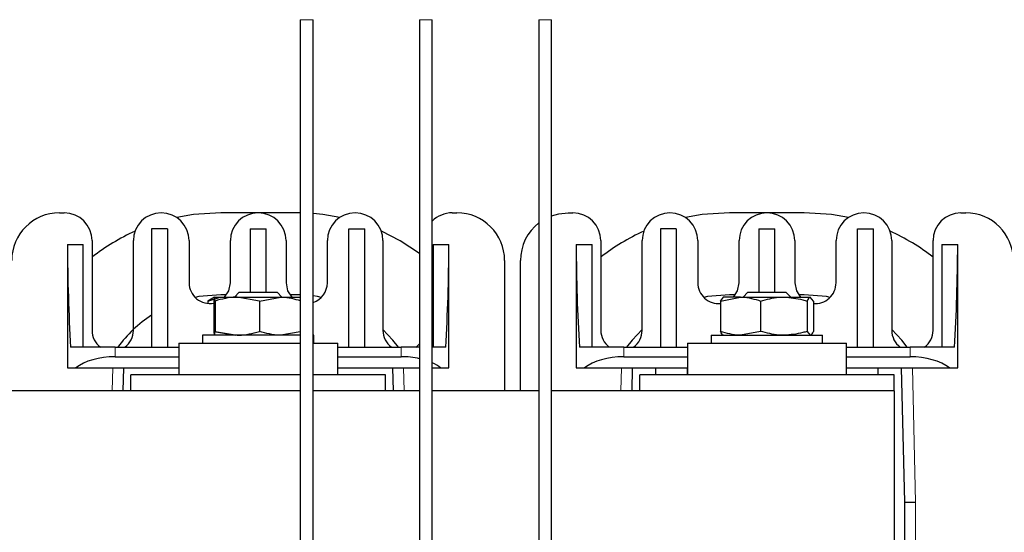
# Model space of a CAD drawing. Header units: millimetres. Extents: x 5 to 418, y 2 to 292.
# Tile 6 of 41: x 96 to 127, y 105 to 121. Entities that reach past the tile are written whole.
import ezdxf

# ---------------------------------------------------------------- set-up
doc = ezdxf.new("R2010")
doc.units = ezdxf.units.MM
doc.layers.add('SLD-0', color=7, linetype='Continuous')
doc.styles.add('SLDTEXTSTYLE0', font='TXT', dxfattribs={"width": 0.605})
doc.dimstyles.new('SLDDIMSTYLE0', dxfattribs={"dimtxt": 3.5, "dimasz": 3.302, "dimexe": 0, "dimexo": 0.0625, "dimgap": 0.875, "dimtad": 1, "dimlfac": 2, "dimrnd": 1e-09, "dimzin": 12, "dimdsep": 46, "dimtxsty": 'SLDTEXTSTYLE0', "dimsah": 1, "dimcen": 0.09, "dimadec": 0, "dimazin": 3, "dimtfac": 1, "dimtofl": 0, "dimtmove": 0, "dimatfit": 3, "dimfxl": 1, "dimfrac": 2, "dimtolj": 1, "dimtzin": 12, "dimarcsym": 0})

# ---------------------------------------------------------------- blocks, each defined once
blk = doc.blocks.new('_D_3')
at = {"layer": 'SLD-0', "color": 7}
for p, q in [((126.212, 144.076), (143.839, 144.076)), ((142.839, 89.076), (142.839, 144.076)), ((126.212, 89.076), (143.839, 89.076))]:
    blk.add_line(p, q, dxfattribs=at)
for points in [[(142.839, 144.076), (142.331, 140.774), (143.347, 140.774)], [(142.839, 89.076), (143.347, 92.378), (142.331, 92.378)]]:
    blk.add_solid(points, dxfattribs=at)
at = {"layer": 'SLD-0', "color": 7, "insert": (138.327, 112.565), "char_height": 3.5, "attachment_point": 1, "rotation": 90, "style": 'SLDTEXTSTYLE0'}
blk.add_mtext('110', dxfattribs=at)

msp = doc.modelspace()

# ---------------------------------------------------------------- linework, layer by layer
at = {"color": 7, "linetype": 'Continuous', "lineweight": 25}
for p, q in [((104.837, 121.2507), (104.837, 98.4257)), ((105.237, 98.4257), (105.237, 121.2507)), ((108.587, 121.2507), (108.587, 98.4257)), ((108.987, 98.4257), (108.987, 121.2507)), ((112.337, 121.2507), (112.337, 98.4257)), ((112.737, 98.4257), (112.737, 121.2507)), ((97.262, 115.1757), (97.412, 115.1757)), ((104.687, 115.1757), (102.337, 115.1757)), ((104.837, 115.174), (104.687, 115.1757)), ((109.612, 115.1757), (109.762, 115.1757)), ((113.262, 115.1757), (113.412, 115.1757)), ((120.687, 115.1757), (118.337, 115.1757)), ((125.612, 115.1757), (125.762, 115.1757)), ((100.662, 114.6757), (100.162, 114.6757)), ((100.162, 114.6757), (100.162, 110.9507)), ((100.662, 114.6757), (100.662, 110.9507)), ((103.262, 114.6757), (103.762, 114.6757)), ((103.262, 114.6757), (103.262, 112.6757)), ((103.762, 112.6757), (103.762, 114.6757)), ((106.362, 110.9507), (106.362, 114.6757)), ((106.362, 114.6757), (106.862, 114.6757)), ((106.862, 110.9507), (106.862, 114.6757)), ((116.162, 114.6757), (116.162, 110.9507)), ((116.662, 114.6757), (116.162, 114.6757)), ((116.662, 114.6757), (116.662, 110.9507)), ((119.262, 114.6757), (119.762, 114.6757)), ((119.262, 114.6757), (119.262, 112.6757)), ((119.762, 112.6757), (119.762, 114.6757)), ((122.362, 110.9507), (122.362, 114.6757)), ((122.362, 114.6757), (122.862, 114.6757)), ((122.862, 110.9507), (122.862, 114.6757)), ((98.287, 114.3007), (98.287, 111.4757)), ((99.587, 111.4757), (99.587, 114.3007)), ((101.337, 114.3007), (101.337, 112.9757)), ((102.637, 112.9757), (102.637, 114.3007)), ((104.387, 114.3007), (104.387, 112.9757)), ((105.687, 112.9757), (105.687, 114.3007)), ((107.437, 114.3007), (107.437, 111.4757)), ((114.287, 114.3007), (114.287, 111.4757)), ((115.587, 111.4757), (115.587, 114.3007)), ((117.337, 114.3007), (117.337, 112.9757)), ((118.637, 112.9757), (118.637, 114.3007)), ((120.387, 114.3007), (120.387, 112.9757)), ((121.687, 112.9757), (121.687, 114.3007)), ((123.437, 114.3007), (123.437, 111.4757)), ((124.737, 111.4757), (124.737, 114.3007)), ((97.512, 114.1757), (97.512, 110.3007)), ((97.512, 114.1757), (98.012, 114.1757)), ((98.012, 110.9507), (98.012, 114.1757)), ((109.012, 114.1757), (109.512, 114.1757)), ((109.012, 114.1757), (109.012, 110.9507)), ((109.512, 110.3007), (109.512, 114.1757)), ((113.512, 114.1757), (113.512, 110.3007)), ((113.512, 114.1757), (114.012, 114.1757)), ((114.012, 110.9507), (114.012, 114.1757)), ((125.012, 114.1757), (125.512, 114.1757)), ((125.012, 114.1757), (125.012, 110.9507)), ((125.512, 110.3007), (125.512, 114.1757)), ((111.262, 113.6757), (111.262, 109.5757)), ((111.762, 109.5757), (111.762, 113.6757)), ((101.9243, 112.4029), (102.3212, 112.5257)), ((102.1366, 112.5254), (101.9243, 112.4029)), ((101.9243, 112.4029), (101.9243, 112.3287)), ((102.1176, 112.4029), (102.1176, 111.4485)), ((102.137, 112.5257), (102.1366, 112.5254)), ((102.1374, 112.5257), (102.8546, 112.5257)), ((102.1573, 112.4029), (102.1573, 111.4485)), ((102.5179, 112.6007), (102.337, 112.6007)), ((102.9153, 112.6757), (102.7653, 112.5257)), ((103.5518, 112.4029), (102.8546, 112.5257)), ((102.8546, 112.5257), (104.2291, 112.5257)), ((102.9153, 112.6757), (104.1088, 112.6757)), ((103.5518, 112.4029), (104.2291, 112.5257)), ((103.5518, 112.4029), (103.5518, 111.4485)), ((104.2588, 112.5257), (104.1088, 112.6757)), ((104.2291, 112.5257), (104.837, 112.5257)), ((104.687, 112.6007), (104.5061, 112.6007)), ((104.8197, 112.5985), (104.687, 112.6007)), ((118.0489, 112.4029), (118.6816, 112.5257)), ((118.0489, 112.4029), (118.1477, 112.5257)), ((118.0489, 112.4029), (118.0489, 111.4485)), ((118.6816, 112.5257), (118.137, 112.5257)), ((118.5179, 112.6007), (118.337, 112.6007)), ((118.6816, 112.5257), (120.0459, 112.5257)), ((118.9153, 112.6757), (118.7653, 112.5257)), ((118.9153, 112.6757), (120.0908, 112.6757)), ((119.3144, 112.4029), (119.3144, 111.4485)), ((120.0459, 112.5257), (120.8763, 112.5257)), ((120.0908, 112.6757), (120.1088, 112.6757)), ((120.2588, 112.5257), (120.1088, 112.6757)), ((120.687, 112.6007), (120.5061, 112.6007)), ((120.7775, 112.4029), (120.7775, 111.4485)), ((120.9751, 112.4029), (120.8763, 112.5257)), ((120.9751, 112.4029), (120.9751, 111.4485)), ((101.762, 111.3257), (101.762, 111.0757)), ((103.512, 111.3257), (101.762, 111.3257)), ((102.1176, 111.4485), (102.7949, 111.3257)), ((102.1366, 111.3259), (102.137, 111.3257)), ((102.1573, 111.4485), (102.8546, 111.3257)), ((104.837, 111.3257), (103.512, 111.3257)), ((104.837, 111.4359), (104.2291, 111.3257)), ((105.262, 111.3257), (105.237, 111.3257)), ((105.262, 111.0757), (105.262, 111.3257)), ((117.762, 111.3257), (117.762, 111.0757)), ((117.762, 111.3257), (121.262, 111.3257)), ((119.3144, 111.4485), (118.6816, 111.3257)), ((120.7775, 111.4485), (120.8763, 111.3257)), ((121.262, 111.0757), (121.262, 111.3257)), ((99.0112, 110.9507), (97.6141, 110.9507)), ((99.0112, 110.9507), (101.012, 110.9507)), ((101.012, 111.0757), (101.012, 110.0757)), ((101.012, 111.0757), (104.837, 111.0757)), ((105.262, 111.0757), (106.0028, 111.0757)), ((106.0028, 111.0757), (106.012, 111.0757)), ((106.012, 110.0757), (106.012, 111.0757)), ((106.012, 110.9507), (108.0128, 110.9507)), ((108.587, 110.9507), (108.0128, 110.9507)), ((109.4099, 110.9507), (108.987, 110.9507)), ((115.0112, 110.9507), (113.6141, 110.9507)), ((115.0112, 110.9507), (117.012, 110.9507)), ((117.012, 111.0757), (117.012, 110.0757)), ((117.012, 111.0757), (121.6901, 111.0757)), ((121.6901, 111.0757), (122.012, 111.0757)), ((122.012, 110.0757), (122.012, 111.0757)), ((122.012, 110.9507), (124.0128, 110.9507)), ((125.4099, 110.9507), (124.0128, 110.9507)), ((99.0112, 110.6507), (101.012, 110.6507)), ((106.012, 110.6507), (108.0128, 110.6507)), ((115.0112, 110.6507), (117.012, 110.6507)), ((122.012, 110.6507), (124.0128, 110.6507)), ((97.512, 110.3007), (97.7753, 110.3007)), ((97.7753, 110.3007), (101.012, 110.3007)), ((99.2703, 109.5757), (99.2876, 110.3007)), ((106.012, 110.3007), (108.587, 110.3007)), ((107.7364, 110.3007), (107.7537, 109.5757)), ((108.987, 110.3007), (109.2488, 110.3007)), ((109.2488, 110.3007), (109.512, 110.3007)), ((113.512, 110.3007), (113.7753, 110.3007)), ((113.7753, 110.3007), (117.012, 110.3007)), ((115.2703, 109.5757), (115.2876, 110.3007)), ((116.012, 110.3007), (116.012, 110.0757)), ((117.012, 110.0757), (117.012, 110.3007)), ((122.012, 110.3007), (125.2488, 110.3007)), ((122.012, 110.0757), (122.012, 110.3007)), ((123.012, 110.0757), (123.012, 110.3007)), ((123.7364, 110.3007), (123.837, 106.0757)), ((125.2488, 110.3007), (125.512, 110.3007)), ((99.512, 109.5757), (99.512, 110.0757)), ((104.837, 110.0757), (99.512, 110.0757)), ((107.512, 110.0757), (105.237, 110.0757)), ((107.512, 109.5757), (107.512, 110.0757)), ((123.512, 110.0757), (115.512, 110.0757)), ((115.512, 109.5757), (115.512, 110.0757)), ((123.512, 109.5757), (123.512, 110.0757)), ((104.837, 109.5757), (83.512, 109.5757)), ((108.587, 109.5757), (105.237, 109.5757)), ((112.337, 109.5757), (108.987, 109.5757)), ((123.512, 109.5757), (112.737, 109.5757)), ((123.512, 109.5757), (123.512, 97.9257)), ((123.837, 106.0757), (124.187, 106.0798)), ((123.837, 106.0757), (123.837, 101.4257))]:
    msp.add_line(p, q, dxfattribs=at)
at = {"color": 7, "linetype": 'Continuous', "lineweight": 18}
for p, q in [((104.837, 121.2507), (105.237, 121.2507)), ((108.587, 121.2507), (108.787, 121.2507)), ((108.787, 121.2507), (108.987, 121.2507)), ((112.337, 121.2507), (112.537, 121.2507)), ((112.537, 121.2507), (112.737, 121.2507)), ((99.0112, 110.9507), (99.0112, 110.6507)), ((108.0128, 110.6507), (108.0128, 110.9507)), ((115.0112, 110.9507), (115.0112, 110.6507)), ((124.0128, 110.6507), (124.0128, 110.9507)), ((98.9375, 110.3007), (98.9202, 109.5757)), ((108.1038, 109.5757), (108.0865, 110.3007)), ((114.9375, 110.3007), (114.9202, 109.5757)), ((124.187, 106.0798), (124.0865, 110.3007)), ((124.187, 101.4215), (124.187, 106.0798))]:
    msp.add_line(p, q, dxfattribs=at)
at = {"color": 7, "linetype": 'Continuous', "lineweight": 25, "flags": 128}
for points in [[(102.337, 115.1757), (101.4788, 115.1194), (100.9492, 115.0275)], [(106.0749, 115.0275), (105.5452, 115.1194), (105.237, 115.1526)], [(112.737, 115.0808), (112.9694, 115.1469), (113.262, 115.1757)], [(118.337, 115.1757), (117.4788, 115.1194), (116.9492, 115.0275)], [(122.0749, 115.0275), (121.5452, 115.1194), (120.687, 115.1757)], [(108.587, 113.8941), (107.9745, 114.2948), (107.3855, 114.5964)], [(102.4561, 112.5257), (102.5875, 112.7269), (102.637, 112.9757)], [(104.387, 112.9757), (104.4365, 112.7269), (104.568, 112.5257)], [(118.4561, 112.5257), (118.5875, 112.7269), (118.637, 112.9757)], [(120.387, 112.9757), (120.4365, 112.7269), (120.568, 112.5257)], [(102.337, 112.6007), (101.6424, 112.5399), (101.5259, 112.5176)], [(105.4981, 112.5176), (105.3816, 112.5399), (105.237, 112.5627)], [(118.337, 112.6007), (117.6424, 112.5399), (117.5259, 112.5176)], [(121.4981, 112.5176), (121.3816, 112.5399), (120.687, 112.6007)], [(107.9239, 110.9507), (107.7512, 111.1718), (107.437, 111.5054)], [(115.587, 111.5054), (115.2728, 111.1718), (115.1001, 110.9507)], [(123.9239, 110.9507), (123.7512, 111.1718), (123.437, 111.5054)]]:
    msp.add_lwpolyline(points, dxfattribs=at)
at = {"color": 7, "linetype": 'Continuous', "lineweight": 25}
for centre, radius, start, end in [((97.262, 113.6757), 1.5, 90, 180), ((97.412, 114.3007), 0.875, 360, 90), ((100.462, 114.3007), 0.875, 0, 180), ((103.512, 114.3007), 0.875, 0, 180), ((106.562, 114.3007), 0.875, 360, 180), ((109.612, 114.3007), 0.875, 90, 135.58469), ((109.762, 113.6757), 1.5, 0, 90), ((113.412, 114.3007), 0.875, 360, 90), ((116.462, 114.3007), 0.875, 0, 180), ((119.512, 114.3007), 0.875, 0, 180), ((122.562, 114.3007), 0.875, 360, 180), ((125.612, 114.3007), 0.875, 90, 180), ((125.762, 113.6757), 1.5, 0, 90), ((102.337, 108.6007), 6.575, 114.23124, 128.02241), ((113.262, 113.6757), 1.5, 128.07312, 180), ((118.337, 108.6007), 6.575, 114.23124, 128.02241), ((120.687, 108.6007), 6.575, 51.97759, 65.76876), ((101.987, 112.9757), 0.65, 180, 281.58595), ((105.037, 112.9757), 0.65, 287.92021, 360), ((117.987, 112.9757), 0.65, 180, 276.03903), ((121.037, 112.9757), 0.65, 264.04633, 360), ((102.337, 108.6007), 4, 122.93928, 144.0202), ((98.937, 111.4757), 0.65, 180, 233.87107), ((98.937, 111.4757), 0.65, 306.12893, 0), ((108.087, 111.4757), 0.65, 180, 233.87107), ((114.937, 111.4757), 0.65, 180, 233.87107), ((114.937, 111.4757), 0.65, 306.12893, 0), ((124.087, 111.4757), 0.65, 180, 233.87107), ((124.087, 111.4757), 0.65, 306.12893, 360), ((108.087, 111.4757), 0.65, 306.12893, 320.28486)]:
    msp.add_arc(centre, radius, start, end, dxfattribs=at)
for centre, major_axis, ratio, start_param, end_param in [((99.0112, 114.5007), (0, 9.75), 0.1538462, 1.6041358, 1.9434654), ((108.0128, 114.5007), (0, 9.75), 0.1538462, 4.3397199, 4.6790495), ((115.0112, 114.5007), (0, 9.75), 0.1538462, 1.6041358, 1.9434654), ((124.0128, 114.5007), (0, 9.75), 0.1538462, 4.3397199, 4.6790495), ((99.0112, 109.843), (1.5, 0), 0.5384615, 1.5707963, 2.539138), ((108.0128, 109.843), (1.5, 0), 0.5384615, 1.1779953, 1.5707963), ((115.0112, 109.843), (1.5, 0), 0.5384615, 1.5707963, 2.539138), ((124.0128, 109.843), (1.5, 0), 0.5384615, 0.6024546, 1.5707963), ((108.0128, 109.843), (1.5, 0), 0.5384615, 0.6024546, 0.8639429)]:
    msp.add_ellipse(centre, major_axis=major_axis, ratio=ratio, start_param=start_param, end_param=end_param, dxfattribs=at)
for points, knots in [([(102.1374, 112.5257), (102.132, 112.5095), (102.1253, 112.4894), (102.1188, 112.4168), (102.1176, 112.4029)], [0, 0, 0, 0, 0.8086687, 1, 1, 1, 1]), ([(102.1573, 112.4029), (102.1522, 112.4539), (102.1456, 112.519), (102.1389, 112.5245), (102.1374, 112.5257)], [0, 0, 0, 0, 0.7835636, 1, 1, 1, 1]), ([(102.8546, 112.5257), (102.838, 112.5256), (102.6026, 112.5238), (102.3719, 112.4611), (102.1573, 112.4029)], [0, 0, 0, 0, 0.0701503, 1, 1, 1, 1]), ([(104.2291, 112.5257), (104.2452, 112.5256), (104.4504, 112.5241), (104.6516, 112.4681), (104.837, 112.4164)], [0, 0, 0, 0, 0.07817396, 1, 1, 1, 1]), ([(118.6816, 112.5257), (118.6966, 112.5256), (118.9103, 112.5238), (119.1197, 112.4611), (119.3144, 112.4029)], [0, 0, 0, 0, 0.0701503, 1, 1, 1, 1]), ([(119.3144, 112.4029), (119.5035, 112.4539), (119.7449, 112.519), (119.9924, 112.5245), (120.0459, 112.5257)], [0, 0, 0, 0, 0.78356364, 1, 1, 1, 1]), ([(120.0459, 112.5257), (120.2462, 112.5095), (120.4939, 112.4894), (120.7319, 112.4168), (120.7775, 112.4029)], [0, 0, 0, 0, 0.8086687, 1, 1, 1, 1]), ([(120.8763, 112.5257), (120.874, 112.5256), (120.8406, 112.5238), (120.8079, 112.4611), (120.7775, 112.4029)], [0, 0, 0, 0, 0.0701503, 1, 1, 1, 1]), ([(102.1176, 111.4485), (102.1188, 111.4346), (102.1253, 111.362), (102.132, 111.3419), (102.1374, 111.3257)], [0, 0, 0, 0, 0.1913313, 1, 1, 1, 1]), ([(102.1374, 111.3257), (102.1389, 111.3269), (102.1456, 111.3323), (102.1522, 111.3974), (102.1573, 111.4485)], [0, 0, 0, 0, 0.2164364, 1, 1, 1, 1]), ([(102.8546, 111.3257), (102.8711, 111.3258), (103.1065, 111.3275), (103.3372, 111.3902), (103.5518, 111.4485)], [0, 0, 0, 0, 0.0701503, 1, 1, 1, 1]), ([(104.2291, 111.3257), (104.2131, 111.3258), (103.9843, 111.3275), (103.7602, 111.3902), (103.5518, 111.4485)], [0, 0, 0, 0, 0.0701503, 1, 1, 1, 1]), ([(118.6816, 111.3257), (118.6666, 111.3258), (118.453, 111.3275), (118.2436, 111.3902), (118.0489, 111.4485)], [0, 0, 0, 0, 0.0701503, 1, 1, 1, 1]), ([(118.1477, 111.3257), (118.1454, 111.3258), (118.112, 111.3275), (118.0793, 111.3902), (118.0489, 111.4485)], [0, 0, 0, 0, 0.07015027, 1, 1, 1, 1]), ([(120.0459, 111.3257), (119.9924, 111.3269), (119.7449, 111.3323), (119.5035, 111.3974), (119.3144, 111.4485)], [0, 0, 0, 0, 0.2164364, 1, 1, 1, 1]), ([(120.7775, 111.4485), (120.7319, 111.4346), (120.4939, 111.362), (120.2462, 111.3419), (120.0459, 111.3257)], [0, 0, 0, 0, 0.1913313, 1, 1, 1, 1]), ([(120.8763, 111.3257), (120.8787, 111.3258), (120.912, 111.3275), (120.9447, 111.3902), (120.9751, 111.4485)], [0, 0, 0, 0, 0.0701503, 1, 1, 1, 1])]:
    msp.add_open_spline(points, degree=3, knots=knots, dxfattribs=at)

# ---------------------------------------------------------------- dimensions: what is measured, and where the dimension line sits
at = {"layer": 'SLD-0', "color": 7}
dim = msp.add_linear_dim(base=(142.839, 144.0757), p1=(126.212, 89.0757), p2=(126.212, 144.0757), angle=90, dimstyle='SLDDIMSTYLE0', dxfattribs=at)
dim.commit()
dim.dimension.update_dxf_attribs({"geometry": '_D_3', "text_midpoint": (142.839, 116.5757), "dimtype": 160})

doc.saveas('drawing.dxf')
